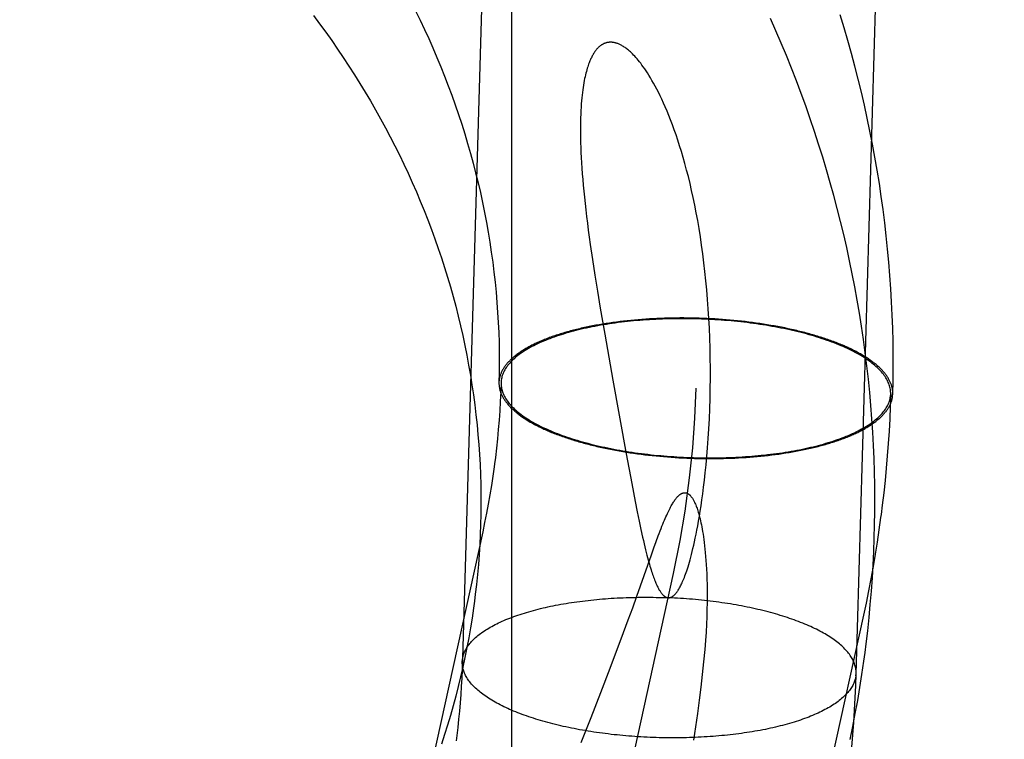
# Model space of a CAD drawing. Header units: inches. Extents: x 0 to 224, y 0 to 145.
# Tile 19 of 89: x 76.5327 to 76.6302, y 52.5965 to 52.6677. Entities that reach past the tile are written whole.
import ezdxf

# ---------------------------------------------------------------- set-up
doc = ezdxf.new("R2010")
doc.units = ezdxf.units.IN
doc.header["$LTSCALE"] = 12.302632
doc.header["$MEASUREMENT"] = 0
doc.linetypes.add('HIDDEN', pattern=[0.2, 0.1, -0.1])
doc.layers.add('DEFAULT_2', color=8, linetype='HIDDEN')

msp = doc.modelspace()

# ---------------------------------------------------------------- linework, layer by layer
at = {"layer": 'DEFAULT_2', "color": 8, "linetype": 'HIDDEN'}
for p, q in [((76.581378, 53.37213), (76.581378, 52.432438)), ((76.589396, 52.643973), (76.589633, 52.642427)), ((76.589633, 52.642427), (76.58989, 52.640821)), ((76.58989, 52.640821), (76.590165, 52.639161)), ((76.590165, 52.639161), (76.590608, 52.63657)), ((76.590743, 52.637627), (76.590404, 52.637572)), ((76.591085, 52.637679), (76.590743, 52.637627)), ((76.591431, 52.637729), (76.591085, 52.637679)), ((76.59178, 52.637776), (76.591431, 52.637729)), ((76.592131, 52.637821), (76.59178, 52.637776)), ((76.592486, 52.637863), (76.592131, 52.637821)), ((76.592843, 52.637902), (76.592486, 52.637863)), ((76.593203, 52.63794), (76.592843, 52.637902)), ((76.593566, 52.637974), (76.593203, 52.63794)), ((76.593931, 52.638006), (76.593566, 52.637974)), ((76.594298, 52.638035), (76.593931, 52.638006)), ((76.594667, 52.638062), (76.594298, 52.638035)), ((76.595038, 52.638086), (76.594667, 52.638062)), ((76.595411, 52.638107), (76.595038, 52.638086)), ((76.595785, 52.638126), (76.595411, 52.638107)), ((76.596161, 52.638142), (76.595785, 52.638126)), ((76.596538, 52.638155), (76.596161, 52.638142)), ((76.596917, 52.638166), (76.596538, 52.638155)), ((76.597296, 52.638174), (76.596917, 52.638166)), ((76.597677, 52.638179), (76.597296, 52.638174)), ((76.598058, 52.638182), (76.597677, 52.638179)), ((76.59844, 52.638182), (76.598058, 52.638182)), ((76.598822, 52.638179), (76.59844, 52.638182)), ((76.599204, 52.638174), (76.598822, 52.638179)), ((76.599587, 52.638166), (76.599204, 52.638174)), ((76.59997, 52.638155), (76.599587, 52.638166)), ((76.600352, 52.638141), (76.59997, 52.638155)), ((76.600735, 52.638125), (76.600352, 52.638141)), ((76.601117, 52.638107), (76.600735, 52.638125)), ((76.601498, 52.638085), (76.601117, 52.638107)), ((76.601879, 52.638061), (76.601498, 52.638085)), ((76.602258, 52.638034), (76.601879, 52.638061)), ((76.602637, 52.638005), (76.602258, 52.638034)), ((76.603015, 52.637973), (76.602637, 52.638005)), ((76.603391, 52.637938), (76.603015, 52.637973)), ((76.603766, 52.637901), (76.603391, 52.637938)), ((76.604139, 52.637862), (76.603766, 52.637901)), ((76.60451, 52.637819), (76.604139, 52.637862)), ((76.60488, 52.637774), (76.60451, 52.637819)), ((76.605248, 52.637727), (76.60488, 52.637774)), ((76.605613, 52.637677), (76.605248, 52.637727)), ((76.605976, 52.637625), (76.605613, 52.637677)), ((76.606337, 52.63757), (76.605976, 52.637625)), ((76.606695, 52.637513), (76.606337, 52.63757)), ((76.590608, 52.63657), (76.591413, 52.632013)), ((76.60705, 52.637453), (76.606695, 52.637513)), ((76.607403, 52.637391), (76.60705, 52.637453)), ((76.607752, 52.637326), (76.607403, 52.637391)), ((76.608099, 52.63726), (76.607752, 52.637326)), ((76.608442, 52.63719), (76.608099, 52.63726)), ((76.580164, 52.63204), (76.580144, 52.631783)), ((76.580369, 52.632031), (76.580349, 52.631783)), ((76.591413, 52.632013), (76.592733, 52.624736)), ((76.618903, 52.630407), (76.618923, 52.630655)), ((76.619108, 52.630399), (76.619128, 52.630654)), ((76.590322, 52.625356), (76.59066, 52.625284)), ((76.59066, 52.625284), (76.591001, 52.625213)), ((76.591001, 52.625213), (76.591346, 52.625145)), ((76.591346, 52.625145), (76.591694, 52.62508)), ((76.591694, 52.62508), (76.592045, 52.625016)), ((76.592045, 52.625016), (76.592399, 52.624955)), ((76.592399, 52.624955), (76.592756, 52.624897)), ((76.592756, 52.624897), (76.593115, 52.624841)), ((76.593115, 52.624841), (76.593477, 52.624787)), ((76.608529, 52.624812), (76.608868, 52.624867)), ((76.592733, 52.624736), (76.593283, 52.621791)), ((76.593477, 52.624787), (76.593842, 52.624736)), ((76.593842, 52.624736), (76.594208, 52.624688)), ((76.594208, 52.624688), (76.594577, 52.624641)), ((76.594577, 52.624641), (76.594947, 52.624598)), ((76.594947, 52.624598), (76.59532, 52.624557)), ((76.59532, 52.624557), (76.595694, 52.624518)), ((76.595694, 52.624518), (76.596069, 52.624483)), ((76.596069, 52.624483), (76.596446, 52.624449)), ((76.596446, 52.624449), (76.596824, 52.624419)), ((76.596824, 52.624419), (76.597204, 52.624391)), ((76.597204, 52.624391), (76.597584, 52.624365)), ((76.597584, 52.624365), (76.597965, 52.624343)), ((76.597965, 52.624343), (76.598346, 52.624322)), ((76.598346, 52.624322), (76.598729, 52.624305)), ((76.598729, 52.624305), (76.599111, 52.62429)), ((76.599111, 52.62429), (76.599494, 52.624278)), ((76.599494, 52.624278), (76.599876, 52.624269)), ((76.599876, 52.624269), (76.600259, 52.624262)), ((76.600259, 52.624262), (76.600641, 52.624258)), ((76.600641, 52.624258), (76.601023, 52.624256)), ((76.601023, 52.624256), (76.601405, 52.624258)), ((76.601405, 52.624258), (76.601786, 52.624262)), ((76.601786, 52.624262), (76.602166, 52.624268)), ((76.602734, 52.624283), (76.603111, 52.624297)), ((76.603111, 52.624297), (76.603487, 52.624313)), ((76.603487, 52.624313), (76.603861, 52.624331)), ((76.603861, 52.624331), (76.604234, 52.624353)), ((76.604234, 52.624353), (76.604605, 52.624377)), ((76.604605, 52.624377), (76.604974, 52.624403)), ((76.604974, 52.624403), (76.605341, 52.624433)), ((76.605341, 52.624433), (76.605706, 52.624465)), ((76.605706, 52.624465), (76.606069, 52.624499)), ((76.606069, 52.624499), (76.606429, 52.624536)), ((76.606429, 52.624536), (76.606786, 52.624576)), ((76.606786, 52.624576), (76.607141, 52.624618)), ((76.607141, 52.624618), (76.607493, 52.624663)), ((76.607493, 52.624663), (76.607841, 52.62471)), ((76.607841, 52.62471), (76.608187, 52.62476)), ((76.608187, 52.62476), (76.608529, 52.624812)), ((76.593283, 52.621791), (76.593627, 52.620002)), ((76.593627, 52.620002), (76.593831, 52.618978)), ((76.593831, 52.618978), (76.594019, 52.618059)), ((76.594019, 52.618059), (76.594196, 52.617228)), ((76.594196, 52.617228), (76.594361, 52.616478)), ((76.57853, 52.617019), (76.471184, 52.127937)), ((76.59523, 52.614737), (76.595474, 52.61542)), ((76.595474, 52.61542), (76.595698, 52.616034)), ((76.593785, 52.610624), (76.59523, 52.614737)), ((76.597376, 52.612882), (76.490031, 52.1238)), ((76.593381, 52.60949), (76.593785, 52.610624)), ((76.592946, 52.60829), (76.593381, 52.60949)), ((76.616222, 52.608746), (76.508877, 52.119664)), ((76.592482, 52.607033), (76.592946, 52.60829)), ((76.591156, 52.603508), (76.592482, 52.607033)), ((76.576514, 52.604132), (76.576534, 52.604382)), ((76.590227, 52.601079), (76.591156, 52.603508)), ((76.615477, 52.602741), (76.615497, 52.602992)), ((76.589267, 52.598613), (76.590227, 52.601079)), ((76.588281, 52.596129), (76.589267, 52.598613))]:
    msp.add_line(p, q, dxfattribs=at)
for points in [[(76.591154, 53.104735), (76.576489, 52.603328), (76.576454, 52.602512), (76.57641, 52.601697), (76.576358, 52.600883), (76.576297, 52.600069), (76.576227, 52.599255), (76.576148, 52.598443), (76.57606, 52.597631), (76.575964, 52.596821), (76.575899, 52.596313)], [(76.614567, 52.591237), (76.614665, 52.591998), (76.61481, 52.593219), (76.614942, 52.59444), (76.615061, 52.595663), (76.615167, 52.596888), (76.615259, 52.598113), (76.615339, 52.59934), (76.615405, 52.600568), (76.615458, 52.601796), (76.630172, 53.104731)], [(76.561776, 52.668126), (76.562388, 52.667309), (76.562989, 52.666485), (76.563581, 52.665654), (76.564162, 52.664818), (76.564732, 52.663975), (76.565291, 52.663126), (76.56584, 52.662272), (76.566378, 52.661412), (76.566905, 52.660546), (76.567421, 52.659674), (76.567926, 52.658798), (76.56842, 52.657915), (76.568903, 52.657028), (76.569375, 52.656136), (76.569835, 52.655238), (76.570284, 52.654336), (76.570721, 52.653429), (76.571147, 52.652517), (76.571561, 52.651601), (76.571963, 52.65068), (76.572354, 52.649755), (76.572733, 52.648826), (76.5731, 52.647893), (76.573455, 52.646956), (76.573798, 52.646016), (76.574129, 52.645072), (76.574448, 52.644124), (76.574755, 52.643173), (76.575049, 52.642219), (76.575331, 52.641262), (76.575601, 52.640301), (76.575859, 52.639338), (76.576104, 52.638373), (76.576337, 52.637404), (76.576557, 52.636433), (76.576765, 52.63546), (76.57696, 52.634485), (76.577142, 52.633508), (76.577312, 52.632529), (76.577469, 52.631548), (76.577614, 52.630566), (76.577745, 52.629583), (76.577864, 52.628598), (76.57797, 52.627612), (76.578063, 52.626625), (76.578144, 52.625637), (76.578211, 52.624648), (76.578266, 52.623659), (76.578308, 52.62267), (76.578337, 52.62168), (76.578352, 52.620691), (76.578355, 52.619701), (76.578345, 52.618711), (76.578323, 52.617722), (76.578287, 52.616733), (76.578238, 52.615745), (76.578176, 52.614758), (76.578102, 52.613772), (76.578014, 52.612787), (76.577914, 52.611803), (76.5778, 52.610821), (76.577714, 52.610141)], [(76.571888, 52.668592), (76.572334, 52.667681), (76.572768, 52.666765), (76.57319, 52.665844), (76.573601, 52.664919), (76.573999, 52.66399), (76.574386, 52.663057), (76.57476, 52.662119), (76.575123, 52.661177), (76.575473, 52.660232), (76.575812, 52.659283), (76.576138, 52.65833), (76.576451, 52.657374), (76.576753, 52.656415), (76.577041, 52.655452), (76.577318, 52.654486), (76.577582, 52.653518), (76.577833, 52.652546), (76.578072, 52.651572), (76.578298, 52.650596), (76.578511, 52.649617), (76.578712, 52.648636), (76.5789, 52.647653), (76.579075, 52.646667), (76.579237, 52.645681), (76.579386, 52.644692), (76.579523, 52.643702), (76.579646, 52.642711), (76.579757, 52.641719), (76.579854, 52.640725), (76.579939, 52.639731), (76.58001, 52.638736), (76.580068, 52.63774), (76.580114, 52.636744), (76.580146, 52.635748), (76.580165, 52.634751), (76.580171, 52.633755), (76.580164, 52.632758), (76.580144, 52.631783)], [(76.616383, 52.605066), (76.61649, 52.60591), (76.616644, 52.607212), (76.616782, 52.608517), (76.616906, 52.609823), (76.617015, 52.611131), (76.617108, 52.612439), (76.617187, 52.613749), (76.617251, 52.61506), (76.617299, 52.616372), (76.617333, 52.617685), (76.617352, 52.618998), (76.617355, 52.620311), (76.617344, 52.621625), (76.617317, 52.622939), (76.617276, 52.624253), (76.617219, 52.625566), (76.617147, 52.626879), (76.617061, 52.628192), (76.616959, 52.629504), (76.616842, 52.630816), (76.616711, 52.632126), (76.616564, 52.633436), (76.616402, 52.634744), (76.616225, 52.636051), (76.616034, 52.637356), (76.615827, 52.63866), (76.615606, 52.639962), (76.615369, 52.641262), (76.615118, 52.64256), (76.614852, 52.643856), (76.614571, 52.645149), (76.614275, 52.646439), (76.613964, 52.647727), (76.613639, 52.649013), (76.613299, 52.650295), (76.612944, 52.651574), (76.612575, 52.65285), (76.612191, 52.654122), (76.611792, 52.655391), (76.611379, 52.656656), (76.610951, 52.657917), (76.610509, 52.659175), (76.610053, 52.660428), (76.609582, 52.661677), (76.609097, 52.662921), (76.608597, 52.664161), (76.608083, 52.665396), (76.607556, 52.666626), (76.607014, 52.667851)], [(76.619128, 52.630654), (76.619156, 52.63193), (76.61917, 52.633237), (76.619168, 52.634544), (76.619152, 52.635852), (76.619122, 52.63716), (76.619076, 52.638467), (76.619015, 52.639775), (76.618939, 52.641082), (76.618849, 52.642389), (76.618744, 52.643694), (76.618623, 52.645), (76.618488, 52.646304), (76.618338, 52.647607), (76.618173, 52.648909), (76.617994, 52.650209), (76.617799, 52.651508), (76.61759, 52.652805), (76.617366, 52.654101), (76.617127, 52.655394), (76.616873, 52.656686), (76.616605, 52.657975), (76.616322, 52.659262), (76.616025, 52.660546), (76.615712, 52.661827), (76.615385, 52.663106), (76.615044, 52.664382), (76.614688, 52.665654), (76.614317, 52.666923), (76.613932, 52.668189)], [(76.598206, 52.654667), (76.598029, 52.655239), (76.597852, 52.65579), (76.597673, 52.65632), (76.597494, 52.65683), (76.597316, 52.657319), (76.597137, 52.657789), (76.59696, 52.658238), (76.596783, 52.658668), (76.596608, 52.659078), (76.596435, 52.659469), (76.596265, 52.659841), (76.596096, 52.660195), (76.59593, 52.660532), (76.595767, 52.660851), (76.595606, 52.661155), (76.595447, 52.661443), (76.595292, 52.661716), (76.59514, 52.661974), (76.594991, 52.662217), (76.594846, 52.662447), (76.594705, 52.662662), (76.594567, 52.662865), (76.594433, 52.663056), (76.594302, 52.663235), (76.594174, 52.663404), (76.59405, 52.663563), (76.593928, 52.663713), (76.593809, 52.663853), (76.593694, 52.663985), (76.593581, 52.664109), (76.593472, 52.664224), (76.593366, 52.664331), (76.593263, 52.664431), (76.593164, 52.664524), (76.593067, 52.664611), (76.592974, 52.664691), (76.592883, 52.664766), (76.592794, 52.664835), (76.592709, 52.6649), (76.592625, 52.66496), (76.592544, 52.665015), (76.592465, 52.665066), (76.592388, 52.665113), (76.592313, 52.665157), (76.592241, 52.665197), (76.59217, 52.665233), (76.592101, 52.665267), (76.592034, 52.665297), (76.591968, 52.665325), (76.591905, 52.66535), (76.591843, 52.665373), (76.591782, 52.665393), (76.591723, 52.665411), (76.591665, 52.665426), (76.591609, 52.66544), (76.591553, 52.665452), (76.591499, 52.665462), (76.591446, 52.665471), (76.591394, 52.665477), (76.591343, 52.665483), (76.591293, 52.665486), (76.591244, 52.665488), (76.591196, 52.665489), (76.591148, 52.665488), (76.591101, 52.665486), (76.591055, 52.665483), (76.591009, 52.665479), (76.590965, 52.665473), (76.59092, 52.665466), (76.590876, 52.665458), (76.590833, 52.665448), (76.59079, 52.665438), (76.590747, 52.665426), (76.590705, 52.665413), (76.590663, 52.665399), (76.590621, 52.665384), (76.59058, 52.665367), (76.590539, 52.665349), (76.590498, 52.66533), (76.590457, 52.66531), (76.590416, 52.665289), (76.590376, 52.665266), (76.590335, 52.665242), (76.590295, 52.665216), (76.590255, 52.665189), (76.590214, 52.66516), (76.590174, 52.66513), (76.590133, 52.665098), (76.590093, 52.665065), (76.590052, 52.665029), (76.590012, 52.664992), (76.589971, 52.664953), (76.58993, 52.664912), (76.589889, 52.664868), (76.589847, 52.664823), (76.589806, 52.664775), (76.589764, 52.664725), (76.589722, 52.664672), (76.58968, 52.664616), (76.589637, 52.664557), (76.589594, 52.664495), (76.589551, 52.66443), (76.589508, 52.664361), (76.589464, 52.664289), (76.58942, 52.664213), (76.589376, 52.664132), (76.589332, 52.664048), (76.589287, 52.663959), (76.589242, 52.663865), (76.589198, 52.663766), (76.589153, 52.663662), (76.589107, 52.663552), (76.589062, 52.663436), (76.589017, 52.663315), (76.588972, 52.663186), (76.588927, 52.66305), (76.588882, 52.662907), (76.588838, 52.662757), (76.588794, 52.662599), (76.58875, 52.662432), (76.588707, 52.662258), (76.588666, 52.662076), (76.588625, 52.661885), (76.588585, 52.661685), (76.588546, 52.661475), (76.588509, 52.661254), (76.588472, 52.661023), (76.588437, 52.660779), (76.588404, 52.660524), (76.588373, 52.660256), (76.588344, 52.659976), (76.588317, 52.659682), (76.588292, 52.659375), (76.58827, 52.659055), (76.588251, 52.658721), (76.588235, 52.658372), (76.588222, 52.658009), (76.588212, 52.65763), (76.588207, 52.657235), (76.588205, 52.656826), (76.588207, 52.656403), (76.588213, 52.655966), (76.588224, 52.655515), (76.588239, 52.655049), (76.588259, 52.654567), (76.588283, 52.654069), (76.588313, 52.653552), (76.588348, 52.653018), (76.588388, 52.652469), (76.588433, 52.651905), (76.588483, 52.651329), (76.588539, 52.650738), (76.5886, 52.650133), (76.588666, 52.649513), (76.588738, 52.648877), (76.588815, 52.648226), (76.588898, 52.647558), (76.588987, 52.646873), (76.589081, 52.646173), (76.589181, 52.645455), (76.589396, 52.643973)], [(76.596913, 52.610476), (76.596933, 52.610476), (76.596953, 52.610476), (76.596973, 52.610477), (76.596993, 52.610478), (76.597013, 52.610481), (76.597033, 52.610484), (76.597054, 52.610487), (76.597075, 52.610492), (76.597096, 52.610497), (76.597117, 52.610504), (76.597139, 52.610511), (76.597162, 52.610519), (76.597184, 52.610528), (76.597208, 52.610538), (76.597232, 52.61055), (76.597256, 52.610563), (76.597281, 52.610577), (76.597307, 52.610593), (76.597334, 52.61061), (76.597361, 52.610629), (76.597389, 52.61065), (76.597419, 52.610673), (76.597449, 52.610699), (76.597481, 52.610726), (76.597513, 52.610757), (76.597547, 52.61079), (76.597581, 52.610827), (76.597617, 52.610866), (76.597653, 52.610909), (76.597691, 52.610955), (76.597729, 52.611004), (76.597768, 52.611057), (76.597809, 52.611114), (76.59785, 52.611175), (76.597892, 52.611241), (76.597936, 52.611311), (76.59798, 52.611387), (76.598026, 52.611467), (76.598073, 52.611554), (76.598121, 52.611646), (76.598171, 52.611745), (76.598222, 52.61185), (76.598274, 52.611963), (76.598328, 52.612084), (76.598383, 52.612213), (76.598439, 52.612349), (76.598496, 52.612493), (76.598555, 52.612646), (76.598614, 52.612806), (76.598674, 52.612976), (76.598735, 52.613156), (76.598798, 52.613346), (76.598862, 52.613548), (76.598928, 52.613762), (76.598995, 52.613989), (76.599063, 52.614229), (76.599133, 52.614484), (76.599204, 52.614755), (76.599277, 52.615041), (76.599351, 52.615345), (76.599426, 52.615667), (76.599503, 52.616008), (76.599581, 52.616372), (76.599661, 52.616758), (76.599743, 52.61717), (76.599825, 52.617606), (76.599908, 52.618064), (76.59999, 52.618546), (76.600073, 52.619052), (76.600155, 52.619588), (76.600238, 52.620157), (76.600321, 52.620764), (76.600404, 52.621412), (76.600487, 52.622104), (76.600569, 52.622843), (76.600648, 52.623628), (76.600724, 52.62446), (76.600796, 52.625335), (76.600862, 52.626254), (76.600921, 52.627208), (76.600971, 52.628191), (76.601012, 52.629192), (76.601043, 52.6302), (76.601064, 52.631211), (76.601074, 52.632217), (76.601074, 52.63322), (76.601064, 52.634217), (76.601044, 52.635208), (76.601014, 52.636191), (76.600974, 52.637165), (76.600924, 52.63813), (76.600865, 52.639083), (76.600796, 52.640025), (76.600719, 52.640955), (76.600633, 52.641871), (76.600539, 52.642772), (76.600436, 52.643658), (76.600326, 52.644529), (76.600208, 52.645382), (76.600084, 52.646217), (76.599953, 52.647033), (76.599816, 52.64783), (76.599673, 52.648606), (76.599525, 52.649363), (76.599373, 52.650098), (76.599216, 52.650814), (76.599055, 52.651509), (76.59889, 52.652182), (76.598723, 52.652835), (76.598552, 52.653467), (76.59838, 52.654078), (76.598206, 52.654667)], [(76.590404, 52.637572), (76.590236, 52.637544), (76.590069, 52.637515), (76.589903, 52.637485), (76.589737, 52.637455), (76.589573, 52.637424), (76.589409, 52.637393), (76.589247, 52.637361), (76.589086, 52.637329), (76.588925, 52.637295), (76.588766, 52.637262), (76.588608, 52.637228), (76.58845, 52.637193), (76.588294, 52.637157), (76.588139, 52.637121), (76.587985, 52.637085), (76.587832, 52.637048), (76.58768, 52.63701), (76.58753, 52.636972), (76.58738, 52.636933), (76.587232, 52.636894), (76.587085, 52.636854), (76.586939, 52.636813), (76.586795, 52.636772), (76.586651, 52.636731), (76.586509, 52.636689), (76.586369, 52.636646), (76.586229, 52.636603), (76.586091, 52.636559), (76.585954, 52.636515), (76.585818, 52.636471), (76.585684, 52.636426), (76.585551, 52.63638), (76.585419, 52.636334), (76.585289, 52.636287), (76.58516, 52.63624), (76.585033, 52.636192), (76.584907, 52.636144), (76.584782, 52.636096), (76.584659, 52.636047), (76.584537, 52.635997), (76.584417, 52.635947), (76.584298, 52.635897), (76.584181, 52.635846), (76.584065, 52.635795), (76.58395, 52.635743), (76.583837, 52.635691), (76.583726, 52.635638), (76.583616, 52.635585), (76.583508, 52.635532), (76.583401, 52.635478), (76.583296, 52.635424), (76.583193, 52.635369), (76.583091, 52.635314), (76.58299, 52.635258), (76.582892, 52.635202), (76.582794, 52.635146), (76.582699, 52.635089), (76.582605, 52.635032), (76.582513, 52.634975), (76.582422, 52.634917), (76.582333, 52.634859), (76.582246, 52.634801), (76.58216, 52.634742), (76.582076, 52.634683), (76.581994, 52.634623), (76.581913, 52.634564), (76.581835, 52.634504), (76.581758, 52.634443), (76.581682, 52.634382), (76.581608, 52.634321), (76.581537, 52.63426), (76.581466, 52.634198), (76.581398, 52.634136), (76.581331, 52.634074), (76.581266, 52.634012), (76.581203, 52.633949), (76.581142, 52.633886), (76.581082, 52.633823), (76.581025, 52.633759), (76.580969, 52.633695), (76.580914, 52.633631), (76.580862, 52.633567), (76.580811, 52.633503), (76.580763, 52.633438), (76.580716, 52.633373), (76.580671, 52.633308), (76.580627, 52.633243), (76.580586, 52.633177), (76.580546, 52.633111), (76.580508, 52.633046), (76.580472, 52.632979), (76.580438, 52.632913), (76.580406, 52.632847), (76.580376, 52.63278), (76.580347, 52.632714), (76.580321, 52.632647), (76.580296, 52.63258), (76.580273, 52.632513), (76.580252, 52.632446), (76.580232, 52.632378), (76.580215, 52.632311), (76.5802, 52.632243), (76.580186, 52.632175), (76.580174, 52.632108), (76.580164, 52.63204)], [(76.618923, 52.630655), (76.618924, 52.630755), (76.61892, 52.630871), (76.61891, 52.630987), (76.618895, 52.631104), (76.618874, 52.63122), (76.618848, 52.631336), (76.618817, 52.631453), (76.61878, 52.631569), (76.618737, 52.631685), (76.618689, 52.631801), (76.618636, 52.631917), (76.618577, 52.632033), (76.618513, 52.632148), (76.618444, 52.632263), (76.618369, 52.632378), (76.618288, 52.632493), (76.618203, 52.632607), (76.618112, 52.632721), (76.618016, 52.632834), (76.617914, 52.632947), (76.617808, 52.633059), (76.617696, 52.633171), (76.617579, 52.633282), (76.617457, 52.633393), (76.61733, 52.633503), (76.617197, 52.633613), (76.61706, 52.633722), (76.616918, 52.63383), (76.616771, 52.633937), (76.616619, 52.634044), (76.616462, 52.634149), (76.6163, 52.634254), (76.616134, 52.634358), (76.615963, 52.634461), (76.615787, 52.634564), (76.615607, 52.634665), (76.615422, 52.634765), (76.615232, 52.634864), (76.615038, 52.634962), (76.61484, 52.63506), (76.614638, 52.635156), (76.614431, 52.635251), (76.61422, 52.635344), (76.614004, 52.635437), (76.613785, 52.635528), (76.613562, 52.635619), (76.613334, 52.635707), (76.613103, 52.635795), (76.612868, 52.635881), (76.612629, 52.635966), (76.612386, 52.63605), (76.61214, 52.636132), (76.61189, 52.636213), (76.611637, 52.636293), (76.61138, 52.636371), (76.61112, 52.636447), (76.610856, 52.636522), (76.61059, 52.636596), (76.61032, 52.636668), (76.610047, 52.636738), (76.609772, 52.636807), (76.609493, 52.636875), (76.609212, 52.63694), (76.608928, 52.637004), (76.608641, 52.637067), (76.608351, 52.637127), (76.60806, 52.637186), (76.607765, 52.637244), (76.607469, 52.637299), (76.60717, 52.637353), (76.606869, 52.637405), (76.606566, 52.637456), (76.606261, 52.637504), (76.605954, 52.637551), (76.605646, 52.637596), (76.605335, 52.637639), (76.605023, 52.63768), (76.60471, 52.63772), (76.604394, 52.637757), (76.604078, 52.637793), (76.60376, 52.637827), (76.603441, 52.637859), (76.603121, 52.637889), (76.6028, 52.637917), (76.602478, 52.637944), (76.602156, 52.637968), (76.601833, 52.637991), (76.601509, 52.638011), (76.601184, 52.63803), (76.600859, 52.638046), (76.600534, 52.638061), (76.600209, 52.638074), (76.599883, 52.638084), (76.599557, 52.638093), (76.599232, 52.6381), (76.598906, 52.638105), (76.598581, 52.638108), (76.598255, 52.638109), (76.597931, 52.638108), (76.597607, 52.638105), (76.597283, 52.6381), (76.59696, 52.638093), (76.596638, 52.638084), (76.596316, 52.638074), (76.595996, 52.638061), (76.595676, 52.638046), (76.595358, 52.638029), (76.595041, 52.638011), (76.594725, 52.63799), (76.594411, 52.637968), (76.594098, 52.637943), (76.593786, 52.637917), (76.593477, 52.637889), (76.593169, 52.637859), (76.592863, 52.637827), (76.592559, 52.637793), (76.592257, 52.637757), (76.591957, 52.637719), (76.59166, 52.63768), (76.591364, 52.637639), (76.591071, 52.637595), (76.59078, 52.63755), (76.590492, 52.637504), (76.590207, 52.637455), (76.589924, 52.637405), (76.589644, 52.637352), (76.589367, 52.637299), (76.589092, 52.637243), (76.588821, 52.637186), (76.588553, 52.637127), (76.588288, 52.637066), (76.588026, 52.637003), (76.587768, 52.636939), (76.587512, 52.636874), (76.587261, 52.636806), (76.587012, 52.636737), (76.586768, 52.636667), (76.586527, 52.636595), (76.58629, 52.636521), (76.586057, 52.636446), (76.585827, 52.63637), (76.585602, 52.636292), (76.585381, 52.636212), (76.585163, 52.636131), (76.58495, 52.636049), (76.584741, 52.635966), (76.584536, 52.63588), (76.584336, 52.635794), (76.584139, 52.635706), (76.583948, 52.635618), (76.58376, 52.635527), (76.583578, 52.635436), (76.5834, 52.635343), (76.583226, 52.63525), (76.583057, 52.635155), (76.582893, 52.635058), (76.582734, 52.634961), (76.582579, 52.634863), (76.582429, 52.634764), (76.582285, 52.634663), (76.582145, 52.634562), (76.58201, 52.63446), (76.58188, 52.634357), (76.581756, 52.634253), (76.581636, 52.634148), (76.581521, 52.634042), (76.581412, 52.633935), (76.581308, 52.633828), (76.581209, 52.63372), (76.581116, 52.633611), (76.581027, 52.633502), (76.580944, 52.633392), (76.580867, 52.633281), (76.580794, 52.63317), (76.580727, 52.633058), (76.580666, 52.632945), (76.58061, 52.632833), (76.580559, 52.632719), (76.580514, 52.632605), (76.580474, 52.632491), (76.580439, 52.632377), (76.580411, 52.632262), (76.580387, 52.632147), (76.580369, 52.632031)], [(76.60895, 52.637082), (76.608782, 52.637119), (76.608442, 52.63719)], [(76.619128, 52.630671), (76.619129, 52.630739), (76.619127, 52.630807), (76.619124, 52.630875), (76.619119, 52.630944), (76.619112, 52.631012), (76.619103, 52.63108), (76.619092, 52.631149), (76.619079, 52.631217), (76.619065, 52.631286), (76.619048, 52.631354), (76.61903, 52.631422), (76.61901, 52.631491), (76.618988, 52.631559), (76.618964, 52.631627), (76.618938, 52.631695), (76.618911, 52.631763), (76.618881, 52.631832), (76.61885, 52.6319), (76.618817, 52.631968), (76.618782, 52.632036), (76.618745, 52.632103), (76.618706, 52.632171), (76.618665, 52.632239), (76.618623, 52.632306), (76.618579, 52.632374), (76.618533, 52.632441), (76.618485, 52.632508), (76.618435, 52.632576), (76.618384, 52.632643), (76.61833, 52.632709), (76.618275, 52.632776), (76.618218, 52.632843), (76.61816, 52.632909), (76.618099, 52.632975), (76.618037, 52.633041), (76.617973, 52.633107), (76.617907, 52.633173), (76.617839, 52.633238), (76.61777, 52.633304), (76.617699, 52.633369), (76.617626, 52.633434), (76.617552, 52.633499), (76.617475, 52.633563), (76.617397, 52.633627), (76.617318, 52.633691), (76.617236, 52.633755), (76.617153, 52.633819), (76.617068, 52.633882), (76.616982, 52.633945), (76.616894, 52.634008), (76.616804, 52.63407), (76.616713, 52.634132), (76.616619, 52.634194), (76.616525, 52.634256), (76.616428, 52.634317), (76.61633, 52.634378), (76.616231, 52.634439), (76.61613, 52.6345), (76.616027, 52.63456), (76.615922, 52.63462), (76.615816, 52.634679), (76.615709, 52.634738), (76.6156, 52.634797), (76.615489, 52.634856), (76.615377, 52.634914), (76.615264, 52.634971), (76.615148, 52.635029), (76.615032, 52.635086), (76.614914, 52.635143), (76.614794, 52.635199), (76.614673, 52.635255), (76.614551, 52.63531), (76.614427, 52.635365), (76.614301, 52.63542), (76.614174, 52.635474), (76.614046, 52.635528), (76.613917, 52.635582), (76.613786, 52.635635), (76.613654, 52.635687), (76.61352, 52.63574), (76.613385, 52.635791), (76.613249, 52.635843), (76.613111, 52.635894), (76.612972, 52.635944), (76.612832, 52.635994), (76.61269, 52.636044), (76.612548, 52.636093), (76.612404, 52.636141), (76.612258, 52.636189), (76.612112, 52.636237), (76.611964, 52.636284), (76.611815, 52.636331), (76.611665, 52.636377), (76.611514, 52.636423), (76.611362, 52.636468), (76.611209, 52.636513), (76.611054, 52.636557), (76.610898, 52.6366), (76.610742, 52.636643), (76.610584, 52.636686), (76.610425, 52.636728), (76.610265, 52.63677), (76.610104, 52.636811), (76.609942, 52.636851), (76.609779, 52.636891), (76.609615, 52.63693), (76.60945, 52.636969), (76.609285, 52.637008), (76.60895, 52.637082)], [(76.580349, 52.631783), (76.580317, 52.630853), (76.580273, 52.629922), (76.580219, 52.628993), (76.580154, 52.628064), (76.580078, 52.627136), (76.579991, 52.626209), (76.579893, 52.625283), (76.579785, 52.624358), (76.579705, 52.623735)], [(76.580144, 52.631768), (76.580143, 52.6317), (76.580145, 52.631631), (76.580148, 52.631563), (76.580153, 52.631495), (76.58016, 52.631427), (76.580169, 52.631358), (76.58018, 52.63129), (76.580193, 52.631221), (76.580207, 52.631153), (76.580224, 52.631085), (76.580242, 52.631016), (76.580262, 52.630948), (76.580284, 52.63088), (76.580308, 52.630812), (76.580334, 52.630743), (76.580362, 52.630675), (76.580391, 52.630607), (76.580422, 52.630539), (76.580456, 52.630471), (76.580491, 52.630403), (76.580528, 52.630335), (76.580566, 52.630267), (76.580607, 52.6302), (76.580649, 52.630132), (76.580693, 52.630065), (76.580739, 52.629997), (76.580787, 52.62993), (76.580837, 52.629863), (76.580889, 52.629796), (76.580942, 52.629729), (76.580997, 52.629663), (76.581054, 52.629596), (76.581113, 52.62953), (76.581173, 52.629463), (76.581235, 52.629397), (76.581299, 52.629331), (76.581365, 52.629266), (76.581433, 52.6292), (76.581502, 52.629135), (76.581573, 52.62907), (76.581646, 52.629005), (76.58172, 52.62894), (76.581797, 52.628876), (76.581875, 52.628811), (76.581954, 52.628747), (76.582036, 52.628684), (76.582119, 52.62862), (76.582204, 52.628557), (76.58229, 52.628494), (76.582378, 52.628431), (76.582468, 52.628368), (76.58256, 52.628306), (76.582653, 52.628244), (76.582747, 52.628183), (76.582844, 52.628121), (76.582942, 52.62806), (76.583041, 52.627999), (76.583143, 52.627939), (76.583245, 52.627879), (76.58335, 52.627819), (76.583456, 52.62776), (76.583563, 52.6277), (76.583672, 52.627642), (76.583783, 52.627583), (76.583895, 52.627525), (76.584009, 52.627467), (76.584124, 52.62741), (76.58424, 52.627353), (76.584358, 52.627296), (76.584478, 52.62724), (76.584599, 52.627184), (76.584722, 52.627128), (76.584846, 52.627073), (76.584971, 52.627019), (76.585098, 52.626964), (76.585226, 52.62691), (76.585355, 52.626857), (76.585486, 52.626804), (76.585619, 52.626751), (76.585752, 52.626699), (76.585887, 52.626647), (76.586024, 52.626596), (76.586161, 52.626545), (76.5863, 52.626495), (76.58644, 52.626445), (76.586582, 52.626395), (76.586725, 52.626346), (76.586869, 52.626297), (76.587014, 52.626249), (76.58716, 52.626202), (76.587308, 52.626154), (76.587457, 52.626108), (76.587607, 52.626062), (76.587758, 52.626016), (76.58791, 52.625971), (76.588064, 52.625926), (76.588218, 52.625882), (76.588374, 52.625838), (76.588531, 52.625795), (76.588688, 52.625753), (76.588847, 52.625711), (76.589007, 52.625669), (76.589168, 52.625628), (76.58933, 52.625588), (76.589493, 52.625548), (76.589657, 52.625508), (76.589822, 52.625469), (76.589988, 52.625431), (76.590322, 52.625356)], [(76.580349, 52.631783), (76.580348, 52.631684), (76.580353, 52.631568), (76.580362, 52.631451), (76.580377, 52.631335), (76.580398, 52.631219), (76.580424, 52.631102), (76.580455, 52.630986), (76.580492, 52.63087), (76.580535, 52.630754), (76.580583, 52.630638), (76.580636, 52.630522), (76.580695, 52.630406), (76.580759, 52.630291), (76.580829, 52.630175), (76.580904, 52.630061), (76.580984, 52.629946), (76.581069, 52.629832), (76.58116, 52.629718), (76.581256, 52.629605), (76.581358, 52.629492), (76.581464, 52.629379), (76.581576, 52.629268), (76.581693, 52.629156), (76.581815, 52.629046), (76.581942, 52.628935), (76.582075, 52.628826), (76.582212, 52.628717), (76.582354, 52.628609), (76.582501, 52.628502), (76.582653, 52.628395), (76.58281, 52.628289), (76.582972, 52.628184), (76.583138, 52.62808), (76.583309, 52.627977), (76.583485, 52.627875), (76.583666, 52.627774), (76.58385, 52.627674), (76.58404, 52.627574), (76.584234, 52.627476), (76.584432, 52.627379), (76.584635, 52.627283), (76.584841, 52.627188), (76.585053, 52.627094), (76.585268, 52.627002), (76.585487, 52.62691), (76.585711, 52.62682), (76.585938, 52.626731), (76.586169, 52.626643), (76.586404, 52.626557), (76.586643, 52.626472), (76.586886, 52.626388), (76.587132, 52.626306), (76.587382, 52.626225), (76.587636, 52.626146), (76.587892, 52.626068), (76.588153, 52.625991), (76.588416, 52.625916), (76.588683, 52.625843), (76.588952, 52.625771), (76.589225, 52.6257), (76.589501, 52.625631), (76.589779, 52.625564), (76.590061, 52.625498), (76.590345, 52.625434), (76.590631, 52.625372), (76.590921, 52.625311), (76.591213, 52.625252), (76.591507, 52.625195), (76.591803, 52.625139), (76.592102, 52.625086), (76.592403, 52.625033), (76.592706, 52.624983), (76.593011, 52.624935), (76.593318, 52.624888), (76.593627, 52.624843), (76.593937, 52.6248), (76.594249, 52.624758), (76.594563, 52.624719), (76.594878, 52.624681), (76.595194, 52.624645), (76.595512, 52.624612), (76.595831, 52.624579), (76.596151, 52.624549), (76.596472, 52.624521), (76.596794, 52.624495), (76.597116, 52.624471), (76.59744, 52.624448), (76.597763, 52.624428), (76.598088, 52.624409), (76.598413, 52.624392), (76.598738, 52.624378), (76.599063, 52.624365), (76.599389, 52.624354), (76.599715, 52.624345), (76.600041, 52.624338), (76.600366, 52.624334), (76.600692, 52.624331), (76.601017, 52.62433), (76.601341, 52.624331), (76.601666, 52.624334), (76.601989, 52.624339), (76.602312, 52.624345), (76.602635, 52.624354), (76.602956, 52.624365), (76.603276, 52.624378), (76.603596, 52.624393), (76.603914, 52.624409), (76.604231, 52.624428), (76.604547, 52.624448), (76.604862, 52.624471), (76.605174, 52.624495), (76.605486, 52.624522), (76.605795, 52.62455), (76.606103, 52.62458), (76.606409, 52.624612), (76.606713, 52.624646), (76.607015, 52.624682), (76.607315, 52.624719), (76.607613, 52.624759), (76.607908, 52.6248), (76.608201, 52.624843), (76.608492, 52.624888), (76.60878, 52.624935), (76.609065, 52.624984), (76.609348, 52.625034), (76.609628, 52.625086), (76.609905, 52.62514), (76.61018, 52.625196), (76.610451, 52.625253), (76.610719, 52.625312), (76.610984, 52.625373), (76.611246, 52.625435), (76.611505, 52.625499), (76.61176, 52.625565), (76.612012, 52.625632), (76.61226, 52.625701), (76.612504, 52.625772), (76.612745, 52.625844), (76.612982, 52.625917), (76.613215, 52.625992), (76.613445, 52.626069), (76.61367, 52.626147), (76.613892, 52.626226), (76.614109, 52.626307), (76.614322, 52.626389), (76.614531, 52.626473), (76.614736, 52.626558), (76.614937, 52.626644), (76.615133, 52.626732), (76.615325, 52.626821), (76.615512, 52.626911), (76.615694, 52.627003), (76.615873, 52.627095), (76.616046, 52.627189), (76.616215, 52.627284), (76.616379, 52.62738), (76.616538, 52.627477), (76.616693, 52.627576), (76.616843, 52.627675), (76.616987, 52.627775), (76.617127, 52.627877), (76.617262, 52.627979), (76.617392, 52.628082), (76.617517, 52.628186), (76.617636, 52.628291), (76.617751, 52.628397), (76.61786, 52.628503), (76.617964, 52.62861), (76.618063, 52.628719), (76.618156, 52.628827), (76.618245, 52.628937), (76.618328, 52.629047), (76.618406, 52.629158), (76.618478, 52.629269), (76.618545, 52.629381), (76.618606, 52.629493), (76.618663, 52.629606), (76.618713, 52.629719), (76.618759, 52.629833), (76.618798, 52.629947), (76.618833, 52.630062), (76.618862, 52.630177), (76.618885, 52.630292), (76.618903, 52.630407)], [(76.599636, 52.631219), (76.599505, 52.628261), (76.599286, 52.625309), (76.598979, 52.622365), (76.598529, 52.619066), (76.598035, 52.616147), (76.597376, 52.612882)], [(76.608868, 52.624867), (76.609036, 52.624895), (76.609203, 52.624924), (76.60937, 52.624954), (76.609535, 52.624984), (76.609699, 52.625014), (76.609863, 52.625046), (76.610025, 52.625078), (76.610187, 52.62511), (76.610347, 52.625143), (76.610506, 52.625177), (76.610665, 52.625211), (76.610822, 52.625246), (76.610978, 52.625281), (76.611133, 52.625317), (76.611287, 52.625354), (76.61144, 52.625391), (76.611592, 52.625429), (76.611742, 52.625467), (76.611892, 52.625506), (76.61204, 52.625545), (76.612187, 52.625585), (76.612333, 52.625625), (76.612477, 52.625666), (76.612621, 52.625708), (76.612763, 52.62575), (76.612904, 52.625792), (76.613043, 52.625836), (76.613181, 52.625879), (76.613318, 52.625923), (76.613454, 52.625968), (76.613588, 52.626013), (76.613721, 52.626059), (76.613853, 52.626105), (76.613983, 52.626151), (76.614112, 52.626199), (76.61424, 52.626246), (76.614366, 52.626294), (76.61449, 52.626343), (76.614613, 52.626392), (76.614735, 52.626441), (76.614855, 52.626491), (76.614974, 52.626542), (76.615092, 52.626593), (76.615208, 52.626644), (76.615322, 52.626696), (76.615435, 52.626748), (76.615546, 52.6268), (76.615656, 52.626853), (76.615764, 52.626907), (76.615871, 52.626961), (76.615976, 52.627015), (76.61608, 52.62707), (76.616182, 52.627125), (76.616282, 52.62718), (76.616381, 52.627236), (76.616478, 52.627293), (76.616573, 52.627349), (76.616667, 52.627406), (76.61676, 52.627464), (76.61685, 52.627521), (76.616939, 52.627579), (76.617026, 52.627638), (76.617112, 52.627697), (76.617196, 52.627756), (76.617278, 52.627815), (76.617359, 52.627875), (76.617438, 52.627935), (76.617515, 52.627996), (76.61759, 52.628056), (76.617664, 52.628117), (76.617736, 52.628179), (76.617806, 52.62824), (76.617874, 52.628302), (76.617941, 52.628364), (76.618006, 52.628427), (76.618069, 52.62849), (76.61813, 52.628553), (76.61819, 52.628616), (76.618248, 52.62868), (76.618304, 52.628743), (76.618358, 52.628807), (76.61841, 52.628872), (76.618461, 52.628936), (76.61851, 52.629001), (76.618556, 52.629066), (76.618602, 52.629131), (76.618645, 52.629196), (76.618686, 52.629262), (76.618726, 52.629327), (76.618764, 52.629393), (76.6188, 52.629459), (76.618834, 52.629525), (76.618866, 52.629592), (76.618896, 52.629658), (76.618925, 52.629725), (76.618952, 52.629792), (76.618976, 52.629859), (76.618999, 52.629926), (76.61902, 52.629993), (76.61904, 52.63006), (76.619057, 52.630128), (76.619072, 52.630196), (76.619086, 52.630263), (76.619098, 52.630331), (76.619108, 52.630399)], [(76.618923, 52.630655), (76.618881, 52.629427), (76.618826, 52.6282), (76.618758, 52.626973), (76.618677, 52.625748), (76.618584, 52.624523), (76.618478, 52.6233), (76.61836, 52.622077), (76.618229, 52.620856), (76.618085, 52.619637), (76.617967, 52.618713)], [(76.602166, 52.624268), (76.602355, 52.624273), (76.602734, 52.624283)], [(76.579705, 52.623735), (76.579665, 52.623435), (76.579535, 52.622513), (76.579394, 52.621593), (76.579243, 52.620674), (76.579081, 52.619757), (76.578908, 52.618842), (76.578724, 52.617929), (76.57853, 52.617019)], [(76.595698, 52.616034), (76.595905, 52.616591), (76.596003, 52.61685), (76.596099, 52.617098), (76.59619, 52.617332), (76.596279, 52.617555), (76.596364, 52.617766), (76.596447, 52.617965), (76.596526, 52.618154), (76.596602, 52.618332), (76.596676, 52.6185), (76.596748, 52.618659), (76.596817, 52.61881), (76.596885, 52.618953), (76.59695, 52.619088), (76.597015, 52.619217), (76.597077, 52.61934), (76.597138, 52.619455), (76.597198, 52.619564), (76.597255, 52.619667), (76.597311, 52.619763), (76.597365, 52.619853), (76.597417, 52.619937), (76.597468, 52.620015), (76.597517, 52.620089), (76.597565, 52.620158), (76.597611, 52.620222), (76.597657, 52.620282), (76.597701, 52.620339), (76.597745, 52.620392), (76.597788, 52.620441), (76.597829, 52.620487), (76.597869, 52.620529), (76.597908, 52.620568), (76.597946, 52.620603), (76.597982, 52.620635), (76.598017, 52.620664), (76.59805, 52.620691), (76.598083, 52.620715), (76.598114, 52.620737), (76.598145, 52.620757), (76.598175, 52.620775), (76.598204, 52.620792), (76.598233, 52.620806), (76.59826, 52.620819), (76.598287, 52.620831), (76.598313, 52.620841), (76.598338, 52.620849), (76.598363, 52.620857), (76.598387, 52.620863), (76.598411, 52.620869), (76.598435, 52.620873), (76.598458, 52.620876), (76.598481, 52.620879), (76.598504, 52.62088), (76.598526, 52.620881), (76.598549, 52.620881), (76.598571, 52.62088), (76.598592, 52.620878), (76.598614, 52.620875), (76.598636, 52.620871), (76.598658, 52.620867), (76.598681, 52.620862), (76.598703, 52.620855), (76.598725, 52.620848), (76.598748, 52.62084), (76.598771, 52.62083), (76.598794, 52.62082), (76.598818, 52.620808), (76.598842, 52.620795), (76.598867, 52.62078), (76.598892, 52.620764), (76.598917, 52.620746), (76.598944, 52.620726), (76.598971, 52.620705), (76.598998, 52.620681), (76.599027, 52.620655), (76.599056, 52.620627), (76.599087, 52.620595), (76.599118, 52.62056), (76.59915, 52.620522), (76.599183, 52.620481), (76.599217, 52.620436), (76.599252, 52.620388), (76.599287, 52.620335), (76.599323, 52.620279), (76.599359, 52.620219), (76.599396, 52.620154), (76.599433, 52.620085), (76.599471, 52.620011), (76.599509, 52.619932), (76.599548, 52.619848), (76.599588, 52.619758), (76.599628, 52.619662), (76.599668, 52.61956), (76.599709, 52.619451), (76.59975, 52.619335), (76.599792, 52.619212), (76.599835, 52.61908), (76.599878, 52.618939), (76.599922, 52.618789), (76.599965, 52.61863), (76.600009, 52.618462), (76.600052, 52.618286), (76.600096, 52.6181), (76.600138, 52.617906), (76.600181, 52.617702), (76.600223, 52.617488), (76.600264, 52.617262), (76.600305, 52.617024), (76.600346, 52.616774), (76.600386, 52.616509), (76.600425, 52.616229), (76.600463, 52.615934), (76.6005, 52.615623), (76.600536, 52.615293), (76.600571, 52.614943), (76.600604, 52.614572), (76.600635, 52.614177), (76.600663, 52.613758), (76.600689, 52.61331), (76.600711, 52.612833), (76.60073, 52.612326), (76.600744, 52.611787), (76.600752, 52.611217), (76.600754, 52.610615), (76.600749, 52.60998), (76.600736, 52.60931), (76.600715, 52.608602), (76.600683, 52.607855), (76.60064, 52.607067), (76.600584, 52.606235), (76.600515, 52.605361)], [(76.617967, 52.618713), (76.617928, 52.618419), (76.617759, 52.617203), (76.617577, 52.615988), (76.617383, 52.614776), (76.617176, 52.613565), (76.616956, 52.612357), (76.616724, 52.611151), (76.616479, 52.609947), (76.616222, 52.608746)], [(76.594361, 52.616478), (76.594439, 52.616135), (76.594514, 52.615812), (76.594586, 52.615507), (76.594656, 52.61522), (76.594724, 52.614949), (76.594789, 52.614693), (76.594852, 52.614451), (76.594914, 52.614223), (76.594973, 52.614007), (76.595031, 52.613804), (76.595087, 52.613611), (76.595141, 52.613428), (76.595195, 52.613254), (76.595247, 52.613089), (76.595298, 52.612932), (76.595349, 52.612781), (76.595399, 52.612637), (76.595448, 52.612499), (76.595497, 52.612368), (76.595545, 52.612243), (76.595592, 52.612124), (76.595638, 52.612011), (76.595683, 52.611904), (76.595728, 52.611803), (76.595772, 52.611707), (76.595815, 52.611617), (76.595857, 52.611532), (76.595898, 52.611452), (76.595938, 52.611377), (76.595977, 52.611306), (76.596016, 52.61124), (76.596054, 52.611178), (76.596091, 52.611119), (76.596127, 52.611065), (76.596162, 52.611014), (76.596197, 52.610966), (76.596231, 52.610922), (76.596264, 52.61088), (76.596296, 52.610842), (76.596328, 52.610807), (76.596358, 52.610774), (76.596388, 52.610744), (76.596417, 52.610716), (76.596445, 52.61069), (76.596472, 52.610667), (76.596499, 52.610646), (76.596525, 52.610626), (76.59655, 52.610608), (76.596574, 52.610592), (76.596598, 52.610577), (76.596622, 52.610564), (76.596644, 52.610551), (76.596667, 52.61054), (76.596688, 52.61053), (76.59671, 52.610521), (76.596731, 52.610513), (76.596752, 52.610506), (76.596773, 52.6105), (76.596793, 52.610494), (76.596813, 52.610489), (76.596834, 52.610485), (76.596854, 52.610482), (76.596874, 52.610479), (76.596894, 52.610477), (76.596913, 52.610476)], [(76.576534, 52.604382), (76.57655, 52.604489), (76.576571, 52.604595), (76.576597, 52.604701), (76.576627, 52.604807), (76.576662, 52.604912), (76.576701, 52.605017), (76.576745, 52.605122), (76.576793, 52.605226), (76.576846, 52.60533), (76.576904, 52.605433), (76.576966, 52.605536), (76.577033, 52.605639), (76.577104, 52.605741), (76.577179, 52.605843), (76.577259, 52.605944), (76.577344, 52.606044), (76.577433, 52.606144), (76.577526, 52.606243), (76.577624, 52.606342), (76.577726, 52.60644), (76.577832, 52.606537), (76.577943, 52.606634), (76.578058, 52.60673), (76.578177, 52.606825), (76.5783, 52.606919), (76.578428, 52.607013), (76.57856, 52.607105), (76.578696, 52.607197), (76.578836, 52.607288), (76.57898, 52.607378), (76.579128, 52.607468), (76.57928, 52.607556), (76.579437, 52.607643), (76.579597, 52.60773), (76.579761, 52.607815), (76.579928, 52.607899), (76.5801, 52.607983), (76.580276, 52.608065), (76.580455, 52.608146), (76.580638, 52.608227), (76.580824, 52.608306), (76.581014, 52.608384), (76.581208, 52.60846), (76.581405, 52.608536), (76.581605, 52.60861), (76.581809, 52.608684), (76.582017, 52.608756), (76.582228, 52.608826), (76.582442, 52.608896), (76.582659, 52.608964), (76.582879, 52.609031), (76.583103, 52.609097), (76.583329, 52.609161), (76.583559, 52.609224), (76.583791, 52.609286), (76.584026, 52.609347), (76.584265, 52.609406), (76.584506, 52.609463), (76.584749, 52.609519), (76.584996, 52.609574), (76.585245, 52.609628), (76.585496, 52.609679), (76.58575, 52.60973), (76.586007, 52.609779), (76.586266, 52.609827), (76.586527, 52.609873), (76.58679, 52.609917), (76.587056, 52.60996), (76.587324, 52.610002), (76.587593, 52.610042), (76.587865, 52.61008), (76.588139, 52.610117), (76.588415, 52.610153), (76.588692, 52.610186), (76.588971, 52.610219), (76.589252, 52.610249), (76.589534, 52.610278), (76.589818, 52.610306), (76.590104, 52.610332), (76.59039, 52.610356), (76.590678, 52.610379), (76.590968, 52.6104), (76.591258, 52.610419), (76.59155, 52.610437), (76.591843, 52.610453), (76.592137, 52.610468), (76.592431, 52.61048), (76.592727, 52.610492), (76.593023, 52.610501), (76.59332, 52.610509), (76.593618, 52.610516), (76.593916, 52.61052), (76.594215, 52.610523), (76.594514, 52.610525), (76.594813, 52.610524), (76.595113, 52.610522), (76.595413, 52.610519), (76.595713, 52.610514), (76.596013, 52.610507), (76.596313, 52.610498), (76.596613, 52.610488), (76.596913, 52.610476)], [(76.615498, 52.602996), (76.615499, 52.603061), (76.615496, 52.603169), (76.615489, 52.603276), (76.615478, 52.603383), (76.615462, 52.60349), (76.615441, 52.603597), (76.615416, 52.603704), (76.615386, 52.603812), (76.615352, 52.603919), (76.615313, 52.604026), (76.615269, 52.604133), (76.615221, 52.60424), (76.615168, 52.604346), (76.615111, 52.604453), (76.615049, 52.604559), (76.614982, 52.604665), (76.614912, 52.604771), (76.614836, 52.604876), (76.614756, 52.604981), (76.614672, 52.605086), (76.614583, 52.60519), (76.61449, 52.605294), (76.614393, 52.605398), (76.614291, 52.605501), (76.614185, 52.605604), (76.614074, 52.605706), (76.61396, 52.605808), (76.613841, 52.605909), (76.613717, 52.60601), (76.61359, 52.60611), (76.613458, 52.60621), (76.613322, 52.606308), (76.613183, 52.606407), (76.613039, 52.606504), (76.612891, 52.606601), (76.612739, 52.606697), (76.612583, 52.606793), (76.612423, 52.606887), (76.612259, 52.606981), (76.612091, 52.607074), (76.61192, 52.607166), (76.611745, 52.607257), (76.611566, 52.607348), (76.611383, 52.607437), (76.611197, 52.607526), (76.611007, 52.607614), (76.610813, 52.6077), (76.610616, 52.607786), (76.610416, 52.607871), (76.610212, 52.607955), (76.610005, 52.608037), (76.609794, 52.608119), (76.609581, 52.608199), (76.609364, 52.608279), (76.609143, 52.608357), (76.60892, 52.608434), (76.608694, 52.60851), (76.608464, 52.608585), (76.608232, 52.608659), (76.607997, 52.608731), (76.607759, 52.608803), (76.607518, 52.608872), (76.607274, 52.608941), (76.607028, 52.609009), (76.606779, 52.609075), (76.606528, 52.60914), (76.606274, 52.609203), (76.606017, 52.609265), (76.605759, 52.609326), (76.605497, 52.609386), (76.605234, 52.609444), (76.604969, 52.6095), (76.604701, 52.609556), (76.604431, 52.60961), (76.60416, 52.609662), (76.603886, 52.609713), (76.603611, 52.609762), (76.603333, 52.60981), (76.603054, 52.609857), (76.602774, 52.609902), (76.602491, 52.609946), (76.602207, 52.609988), (76.601922, 52.610028), (76.601635, 52.610067), (76.601347, 52.610105), (76.601058, 52.610141), (76.600767, 52.610175), (76.600476, 52.610208), (76.600183, 52.610239), (76.599889, 52.610269), (76.599595, 52.610297), (76.599299, 52.610323), (76.599003, 52.610348), (76.598706, 52.610371), (76.598409, 52.610393), (76.59811, 52.610413), (76.597812, 52.610431), (76.597513, 52.610448), (76.597213, 52.610463), (76.596913, 52.610476)], [(76.577714, 52.610142), (76.577619, 52.609438), (76.577474, 52.60846), (76.577317, 52.607484), (76.577147, 52.60651), (76.576965, 52.605539), (76.576769, 52.604569), (76.576561, 52.603602), (76.57634, 52.602638), (76.576107, 52.601677), (76.575861, 52.600719), (76.575602, 52.599764), (76.575331, 52.598812), (76.575048, 52.597863), (76.574752, 52.596918), (76.574444, 52.595977)], [(76.600515, 52.605361), (76.600402, 52.604131), (76.600273, 52.602881), (76.600128, 52.601609), (76.599967, 52.600319), (76.59979, 52.599013), (76.599597, 52.597694), (76.599388, 52.596365)], [(76.614911, 52.596433), (76.615174, 52.597719), (76.615421, 52.599007), (76.615654, 52.600298), (76.615872, 52.601592), (76.616075, 52.602888), (76.616263, 52.604186), (76.616383, 52.605066)], [(76.595098, 52.596648), (76.594798, 52.596661), (76.594499, 52.596676), (76.5942, 52.596693), (76.593901, 52.596711), (76.593603, 52.596731), (76.593305, 52.596753), (76.593009, 52.596776), (76.592712, 52.596801), (76.592417, 52.596827), (76.592122, 52.596855), (76.591828, 52.596885), (76.591536, 52.596916), (76.591244, 52.596949), (76.590954, 52.596983), (76.590664, 52.597019), (76.590376, 52.597057), (76.59009, 52.597096), (76.589804, 52.597136), (76.58952, 52.597178), (76.589238, 52.597222), (76.588957, 52.597267), (76.588678, 52.597313), (76.588401, 52.597361), (76.588126, 52.597411), (76.587852, 52.597462), (76.58758, 52.597514), (76.587311, 52.597568), (76.587043, 52.597623), (76.586777, 52.59768), (76.586514, 52.597738), (76.586253, 52.597798), (76.585994, 52.597858), (76.585738, 52.597921), (76.585484, 52.597984), (76.585233, 52.598049), (76.584984, 52.598115), (76.584737, 52.598183), (76.584494, 52.598251), (76.584253, 52.598321), (76.584015, 52.598393), (76.58378, 52.598465), (76.583547, 52.598539), (76.583318, 52.598613), (76.583092, 52.59869), (76.582868, 52.598767), (76.582648, 52.598845), (76.582431, 52.598924), (76.582217, 52.599005), (76.582007, 52.599087), (76.581799, 52.599169), (76.581596, 52.599253), (76.581395, 52.599338), (76.581198, 52.599423), (76.581005, 52.59951), (76.580815, 52.599598), (76.580628, 52.599686), (76.580446, 52.599776), (76.580267, 52.599866), (76.580092, 52.599958), (76.57992, 52.60005), (76.579753, 52.600143), (76.579589, 52.600237), (76.579429, 52.600331), (76.579273, 52.600427), (76.579121, 52.600523), (76.578973, 52.60062), (76.578829, 52.600717), (76.578689, 52.600815), (76.578553, 52.600914), (76.578422, 52.601014), (76.578294, 52.601114), (76.578171, 52.601214), (76.578052, 52.601316), (76.577937, 52.601417), (76.577827, 52.60152), (76.577721, 52.601622), (76.577619, 52.601726), (76.577521, 52.601829), (76.577428, 52.601933), (76.577339, 52.602038), (76.577255, 52.602143), (76.577175, 52.602248), (76.5771, 52.602353), (76.577029, 52.602459), (76.576963, 52.602565), (76.576901, 52.602671), (76.576844, 52.602778), (76.576791, 52.602884), (76.576743, 52.602991), (76.576699, 52.603098), (76.57666, 52.603205), (76.576625, 52.603312), (76.576596, 52.603419), (76.57657, 52.603527), (76.57655, 52.603634), (76.576534, 52.603741), (76.576522, 52.603848), (76.576515, 52.603955), (76.576513, 52.604062), (76.576514, 52.604126)], [(76.615477, 52.602741), (76.615461, 52.602635), (76.61544, 52.602529), (76.615415, 52.602423), (76.615385, 52.602317), (76.61535, 52.602212), (76.615311, 52.602107), (76.615267, 52.602002), (76.615218, 52.601898), (76.615165, 52.601794), (76.615108, 52.601691), (76.615046, 52.601587), (76.614979, 52.601485), (76.614908, 52.601383), (76.614832, 52.601281), (76.614752, 52.60118), (76.614668, 52.60108), (76.614579, 52.60098), (76.614486, 52.600881), (76.614388, 52.600782), (76.614286, 52.600684), (76.61418, 52.600587), (76.614069, 52.60049), (76.613954, 52.600394), (76.613835, 52.600299), (76.613711, 52.600205), (76.613584, 52.600111), (76.613452, 52.600018), (76.613316, 52.599927), (76.613176, 52.599836), (76.613032, 52.599745), (76.612883, 52.599656), (76.612731, 52.599568), (76.612575, 52.599481), (76.612415, 52.599394), (76.612251, 52.599309), (76.612083, 52.599224), (76.611911, 52.599141), (76.611736, 52.599059), (76.611557, 52.598977), (76.611374, 52.598897), (76.611188, 52.598818), (76.610998, 52.59874), (76.610804, 52.598663), (76.610607, 52.598588), (76.610406, 52.598513), (76.610202, 52.59844), (76.609995, 52.598368), (76.609784, 52.598297), (76.60957, 52.598228), (76.609353, 52.59816), (76.609133, 52.598093), (76.608909, 52.598027), (76.608683, 52.597962), (76.608453, 52.597899), (76.608221, 52.597838), (76.607985, 52.597777), (76.607747, 52.597718), (76.607506, 52.597661), (76.607262, 52.597604), (76.607016, 52.59755), (76.606767, 52.597496), (76.606515, 52.597444), (76.606261, 52.597394), (76.606005, 52.597345), (76.605746, 52.597297), (76.605485, 52.597251), (76.605221, 52.597207), (76.604956, 52.597164), (76.604688, 52.597122), (76.604418, 52.597082), (76.604146, 52.597044), (76.603873, 52.597007), (76.603597, 52.596971), (76.60332, 52.596938), (76.603041, 52.596905), (76.60276, 52.596875), (76.602477, 52.596846), (76.602193, 52.596818), (76.601908, 52.596792), (76.601621, 52.596768), (76.601333, 52.596745), (76.601044, 52.596724), (76.600753, 52.596705), (76.600462, 52.596687), (76.600169, 52.596671), (76.599875, 52.596656), (76.59958, 52.596643), (76.599285, 52.596632), (76.598989, 52.596622), (76.598692, 52.596615), (76.598394, 52.596608), (76.598096, 52.596604), (76.597797, 52.596601), (76.597498, 52.596599), (76.597198, 52.596599), (76.596899, 52.596601), (76.596599, 52.596605), (76.596299, 52.59661), (76.595998, 52.596617), (76.595698, 52.596626), (76.595398, 52.596636), (76.595098, 52.596648)]]:
    msp.add_lwpolyline(points, dxfattribs=at)

doc.saveas('drawing.dxf')
